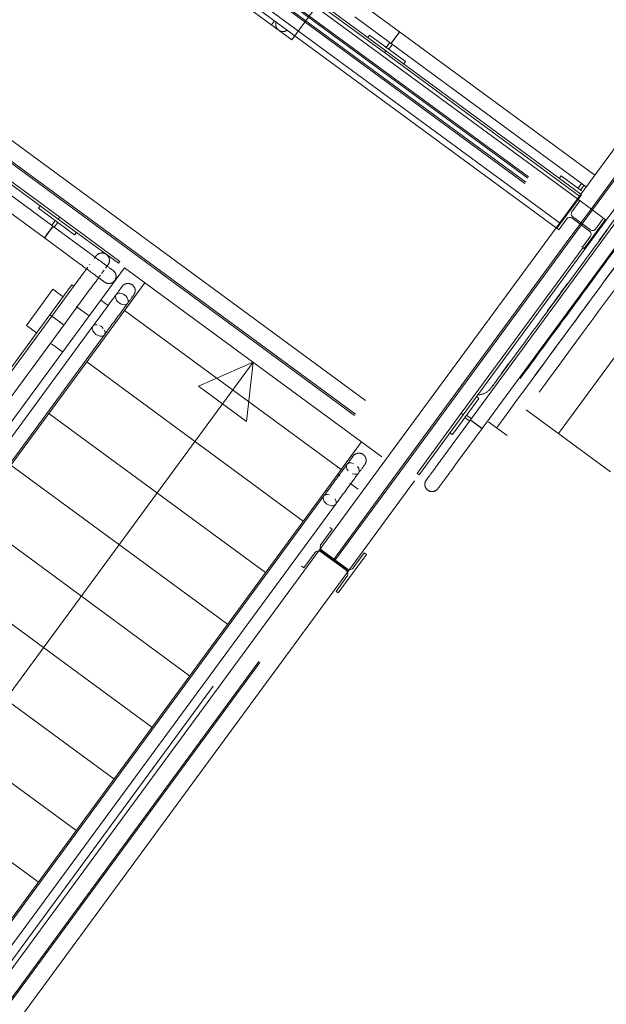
# Model space of a CAD drawing. Header units: metres. Extents: x 135583 to 135939, y 457896 to 458258.
# Tile 128 of 256: x 135672.81 to 135674.77, y 458103.81 to 458107.11. Entities that reach past the tile are written whole.
import ezdxf

# ---------------------------------------------------------------- set-up
doc = ezdxf.new("R2010")
doc.units = ezdxf.units.M
doc.linetypes.add('Hidden', pattern=[4, 2, -2])
doc.layers.add('NIEUWE INSTALLATIE', color=250, linetype='Continuous', lineweight=0)

msp = doc.modelspace()

# ---------------------------------------------------------------- linework, layer by layer
at = {"layer": 'NIEUWE INSTALLATIE', "linetype": 'Hidden'}
for p, q in [((135673.7203, 458107.039), (135675.4289, 458109.3646)), ((135674.7229, 458106.4723), (135676.3448, 458108.6799)), ((135674.7229, 458106.4723), (135676.3448, 458108.6799)), ((135674.7269, 458106.4694), (135676.3488, 458108.677)), ((135674.7269, 458106.4694), (135676.3488, 458108.677)), ((135672.8986, 458107.7599), (135674.6538, 458106.4703)), ((135672.8986, 458107.7599), (135674.6538, 458106.4703)), ((135672.9016, 458107.7639), (135674.6568, 458106.4744)), ((135672.9016, 458107.7639), (135674.6568, 458106.4744)), ((135672.8892, 458107.742), (135674.6396, 458106.456)), ((135672.8921, 458107.746), (135674.6425, 458106.46)), ((135674.6198, 458106.424), (135672.8646, 458107.7135)), ((135674.6198, 458106.424), (135672.8646, 458107.7135)), ((135672.858, 458107.6726), (135673.7203, 458107.039)), ((135672.3555, 458107.0156), (135674.1059, 458105.7296)), ((135672.3555, 458107.0156), (135674.1059, 458105.7296)), ((135672.3185, 458106.9652), (135674.0689, 458105.6792)), ((135672.3185, 458106.9652), (135674.0689, 458105.6792)), ((135672.3215, 458106.9692), (135674.0718, 458105.6832)), ((135672.3215, 458106.9692), (135674.0718, 458105.6832)), ((135674.613, 458105.7206), (135675.2145, 458106.5393)), ((135674.613, 458105.7206), (135675.2145, 458106.5393)), ((135674.679, 458106.5046), (135674.6908, 458106.5207)), ((135674.679, 458106.5046), (135674.6908, 458106.5207)), ((135674.6908, 458106.5207), (135674.6884, 458106.5225)), ((135674.6908, 458106.5207), (135674.6884, 458106.5225)), ((135674.6907, 458106.4285), (135674.7229, 458106.4723)), ((135674.6907, 458106.4285), (135674.7229, 458106.4723)), ((135674.6929, 458106.423), (135674.7269, 458106.4694)), ((135674.6929, 458106.423), (135674.7269, 458106.4694)), ((135674.0349, 458105.6329), (135674.6055, 458106.4096)), ((135674.0349, 458105.6329), (135674.6055, 458106.4096)), ((135674.0349, 458105.6329), (135674.6055, 458106.4096)), ((135674.0349, 458105.6329), (135674.6055, 458106.4096)), ((135674.6519, 458106.3756), (135674.6859, 458106.422)), ((135674.6519, 458106.3756), (135674.6859, 458106.422)), ((135674.6559, 458106.3727), (135674.6899, 458106.419)), ((135674.6559, 458106.3727), (135674.6899, 458106.419)), ((135674.6859, 458106.422), (135674.6907, 458106.4285)), ((135674.6859, 458106.422), (135674.6907, 458106.4285)), ((135674.6859, 458106.422), (135674.6907, 458106.4285)), ((135674.6859, 458106.422), (135674.6907, 458106.4285)), ((135674.69, 458106.419), (135674.6929, 458106.423)), ((135674.69, 458106.419), (135674.6929, 458106.423)), ((135674.69, 458106.419), (135674.6929, 458106.423)), ((135674.69, 458106.419), (135674.6929, 458106.423)), ((135674.0812, 458105.5989), (135674.6518, 458106.3756)), ((135674.0812, 458105.5989), (135674.6518, 458106.3756)), ((135674.0812, 458105.5989), (135674.6518, 458106.3756)), ((135674.0812, 458105.5989), (135674.6518, 458106.3756)), ((135674.0852, 458105.5959), (135674.6559, 458106.3726)), ((135674.0852, 458105.5959), (135674.6559, 458106.3726)), ((135674.0852, 458105.5959), (135674.6559, 458106.3726)), ((135674.0852, 458105.5959), (135674.6559, 458106.3726)), ((135674.6933, 458106.3452), (135674.6908, 458106.347)), ((135674.6933, 458106.3452), (135674.6908, 458106.347)), ((135674.7022, 458106.3386), (135674.6998, 458106.3404)), ((135674.7022, 458106.3386), (135674.6998, 458106.3404)), ((135673.1596, 458106.2759), (135671.4108, 458103.8955)), ((135674.0219, 458105.6424), (135673.1596, 458106.2759)), ((135674.1059, 458105.7296), (135674.0348, 458105.6329)), ((135674.1059, 458105.7296), (135674.0348, 458105.6329)), ((135672.2731, 458103.262), (135674.0219, 458105.6424)), ((135673.8596, 458105.2972), (135674.0812, 458105.5988)), ((135673.8596, 458105.2972), (135674.0812, 458105.5988)), ((135673.8636, 458105.2943), (135674.0852, 458105.5959)), ((135673.8636, 458105.2943), (135674.0852, 458105.5959)), ((135672.4253, 458103.3449), (135673.8578, 458105.2948)), ((135672.4253, 458103.3449), (135673.8578, 458105.2948)), ((135672.4293, 458103.3419), (135673.8618, 458105.2918)), ((135672.4293, 458103.3419), (135673.8618, 458105.2918)), ((135673.8578, 458105.2948), (135673.8596, 458105.2972)), ((135673.8578, 458105.2948), (135673.8596, 458105.2972)), ((135673.8578, 458105.2948), (135673.8596, 458105.2972)), ((135673.8619, 458105.2919), (135673.8636, 458105.2942)), ((135673.8619, 458105.2919), (135673.8636, 458105.2942)), ((135673.8619, 458105.2919), (135673.8636, 458105.2942))]:
    msp.add_line(p, q, dxfattribs=at)
at = {"layer": 'NIEUWE INSTALLATIE'}
for p, q in [((135674.6766, 458106.5064), (135676.2985, 458108.714)), ((135674.6766, 458106.5064), (135676.2985, 458108.714)), ((135676.3952, 458108.6429), (135674.7733, 458106.4353)), ((135676.3952, 458108.6429), (135674.7733, 458106.4353)), ((135672.9262, 458107.7923), (135674.6766, 458106.5064)), ((135674.6055, 458106.4097), (135672.8551, 458107.6956)), ((135674.0301, 458106.9962), (135673.8286, 458107.1442)), ((135673.8334, 458107.1507), (135674.0348, 458107.0027)), ((135673.9603, 458107.1546), (135674.0812, 458107.0658)), ((135673.6518, 458107.0894), (135673.6618, 458107.103)), ((135674.0526, 458107.0268), (135673.9317, 458107.1157)), ((135674.7348, 458106.5856), (135674.0812, 458107.0658)), ((135673.9744, 458107.0471), (135673.9803, 458107.0551)), ((135673.9803, 458107.0551), (135674.1012, 458106.9663)), ((135674.0367, 458107.0137), (135674.0489, 458107.0302)), ((135674.0545, 458107.0295), (135674.0568, 458107.0325)), ((135674.0598, 458107.0366), (135674.0632, 458107.0412)), ((135674.0669, 458107.0463), (135674.0706, 458107.0513)), ((135674.0301, 458106.9962), (135674.0348, 458107.0027)), ((135674.0348, 458107.0027), (135674.0301, 458106.9962)), ((135674.6884, 458106.5225), (135674.0348, 458107.0027)), ((135674.0448, 458107.0078), (135674.0367, 458107.0137)), ((135674.0569, 458107.0243), (135674.0448, 458107.0078)), ((135674.0526, 458107.0269), (135674.7062, 458106.5467)), ((135672.0782, 458106.9732), (135672.8916, 458106.3755)), ((135672.9202, 458106.4145), (135672.1457, 458106.9835)), ((135672.1877, 458106.9899), (135672.938, 458106.4387)), ((135672.9428, 458106.4451), (135672.1989, 458106.9916)), ((135674.0301, 458106.9962), (135674.6837, 458106.516)), ((135674.1012, 458106.9663), (135674.0953, 458106.9583)), ((135674.6165, 458106.5753), (135674.6224, 458106.5834)), ((135674.6224, 458106.5834), (135674.6907, 458106.5332)), ((135674.6788, 458106.542), (135674.6907, 458106.5582)), ((135674.6869, 458106.536), (135674.6788, 458106.542)), ((135674.699, 458106.5526), (135674.6869, 458106.536)), ((135674.6766, 458106.5064), (135674.6055, 458106.4097)), ((135674.679, 458106.5046), (135674.6079, 458106.4079)), ((135674.7733, 458106.4353), (135674.6766, 458106.5064)), ((135674.7733, 458106.4353), (135674.6766, 458106.5064)), ((135674.6854, 458106.4999), (135674.679, 458106.5046)), ((135672.8717, 458106.475), (135672.8776, 458106.4831)), ((135672.9925, 458106.3862), (135672.8717, 458106.475)), ((135674.6585, 458106.4632), (135674.6854, 458106.4999)), ((135672.9428, 458106.4451), (135672.938, 458106.4387)), ((135672.938, 458106.4387), (135672.9427, 458106.4451)), ((135673.1395, 458106.2907), (135672.938, 458106.4387)), ((135672.9427, 458106.4451), (135673.1442, 458106.2971)), ((135674.8271, 458106.4579), (135674.3186, 458105.7657)), ((135674.3575, 458105.7371), (135674.8946, 458106.4682)), ((135674.6144, 458106.4031), (135674.6413, 458106.4398)), ((135674.6581, 458106.4424), (135674.7177, 458106.3986)), ((135674.7207, 458106.4026), (135674.6611, 458106.4464)), ((135674.6998, 458106.3404), (135674.7709, 458106.4371)), ((135674.7644, 458106.4418), (135674.7375, 458106.4052)), ((135674.7709, 458106.4371), (135674.7644, 458106.4418)), ((135672.9131, 458106.4047), (135672.9097, 458106.4001)), ((135672.9159, 458106.417), (135672.9281, 458106.4336)), ((135672.9183, 458106.4119), (135672.9161, 458106.4088)), ((135672.9202, 458106.4145), (135672.9197, 458106.4138)), ((135672.9203, 458106.4145), (135673.0411, 458106.3257)), ((135672.9361, 458106.4277), (135672.924, 458106.4111)), ((135672.9281, 458106.4336), (135672.9361, 458106.4277)), ((135674.2944, 458105.7835), (135674.7733, 458106.4353)), ((135674.6079, 458106.4079), (135674.6144, 458106.4031)), ((135673.0125, 458106.2868), (135672.8917, 458106.3756)), ((135672.906, 458106.395), (135672.9023, 458106.39)), ((135672.9985, 458106.3943), (135672.9925, 458106.3862)), ((135674.7203, 458106.3818), (135674.6934, 458106.3451)), ((135674.6958, 458106.3433), (135674.2879, 458105.7882)), ((135674.6934, 458106.3451), (135674.6998, 458106.3404)), ((135673.0125, 458106.2868), (135673.0134, 458106.2862)), ((135673.0423, 458106.285), (135673.0441, 458106.2875)), ((135673.0964, 458106.2742), (135673.0967, 458106.2746)), ((135673.1442, 458106.2971), (135673.1395, 458106.2907)), ((135672.9838, 458106.2189), (135672.9098, 458106.1182)), ((135672.9162, 458106.1135), (135673.005, 458106.2343)), ((135672.9902, 458106.2142), (135672.9838, 458106.2189)), ((135673.0453, 458106.2047), (135673.0459, 458106.2056)), ((135673.2281, 458106.2255), (135673.1485, 458106.1172)), ((135673.2281, 458106.2255), (135673.1601, 458106.1329)), ((135672.8315, 458106.0826), (135672.9203, 458106.2035)), ((135672.9203, 458106.2035), (135672.9542, 458106.1786)), ((135673.0453, 458106.2047), (135672.9565, 458106.0839)), ((135672.9982, 458106.1463), (135673.0412, 458106.1147)), ((135673.1056, 458106.1487), (135673.08, 458106.1675)), ((135673.1485, 458106.1172), (135671.4793, 458103.8452)), ((135671.518, 458104.2238), (135672.9098, 458106.1182)), ((135672.9162, 458106.1135), (135671.5244, 458104.219)), ((135672.9098, 458106.1182), (135672.9162, 458106.1135)), ((135672.9098, 458106.1182), (135672.9162, 458106.1135)), ((135672.9162, 458106.1135), (135672.9364, 458106.0987)), ((135673.1601, 458106.1329), (135673.8854, 458105.6)), ((135673.0539, 458106.0798), (135671.4704, 458103.9244)), ((135671.5647, 458104.1894), (135672.9565, 458106.0839)), ((135672.8654, 458106.0578), (135672.8315, 458106.0826)), ((135672.9364, 458106.0987), (135672.9565, 458106.0839)), ((135673.0541, 458106.0802), (135673.0539, 458106.0798)), ((135673.0759, 458106.0824), (135673.0828, 458106.0784)), ((135673.0828, 458106.0784), (135673.0889, 458106.0727)), ((135671.5093, 458103.8958), (135673.0928, 458106.0512)), ((135673.0536, 458106.0648), (135673.0518, 458106.0714)), ((135673.0711, 458106.0485), (135673.0639, 458106.0526)), ((135673.0786, 458106.0464), (135673.0711, 458106.0485)), ((135672.9524, 458105.9938), (135672.9154, 458106.021)), ((135671.8734, 458103.6215), (135673.5908, 458105.9591)), ((135673.0332, 458105.9602), (135673.7585, 458105.4273)), ((135673.5908, 458105.9591), (135673.4077, 458105.8787)), ((135673.5908, 458105.9591), (135673.5688, 458105.7603)), ((135673.5688, 458105.7603), (135673.4077, 458105.8787)), ((135674.3931, 458105.8822), (135674.3948, 458105.8799)), ((135674.3388, 458105.8439), (135674.3468, 458105.838)), ((135674.3468, 458105.838), (135674.258, 458105.7171)), ((135672.9063, 458105.7875), (135673.6316, 458105.2546)), ((135674.1399, 458105.5867), (135674.2879, 458105.7882)), ((135674.2944, 458105.7834), (135674.1464, 458105.582)), ((135674.2944, 458105.7835), (135674.2879, 458105.7882)), ((135674.2879, 458105.7882), (135674.2944, 458105.7834)), ((135674.2995, 458105.7735), (135674.3054, 458105.7815)), ((135674.3054, 458105.7815), (135674.3219, 458105.7694)), ((135674.5051, 458105.7999), (135674.788, 458105.592)), ((135674.2297, 458105.6448), (135674.3186, 458105.7657)), ((135674.316, 458105.7613), (135674.2995, 458105.7735)), ((135674.3192, 458105.7652), (135674.3186, 458105.7657)), ((135674.3282, 458105.7586), (135674.3243, 458105.7615)), ((135674.3575, 458105.7371), (135674.333, 458105.7551)), ((135674.3789, 458105.7598), (135674.4063, 458105.7397)), ((135674.258, 458105.7171), (135674.25, 458105.723)), ((135674.3575, 458105.7371), (135674.2687, 458105.6162)), ((135674.4063, 458105.7397), (135674.4418, 458105.7136)), ((135673.8738, 458105.5843), (135673.9534, 458105.6927)), ((135673.8854, 458105.6), (135673.9534, 458105.6927)), ((135674.2297, 458105.6448), (135674.2291, 458105.644)), ((135672.7794, 458105.6148), (135673.5047, 458105.0819)), ((135673.8132, 458105.3313), (135674.0348, 458105.6329)), ((135673.8132, 458105.3313), (135674.0348, 458105.6329)), ((135672.2046, 458103.3123), (135673.8738, 458105.5843)), ((135673.8738, 458105.5843), (135673.8815, 458105.5787)), ((135673.9091, 458105.5957), (135673.9049, 458105.6022)), ((135674.1464, 458105.582), (135674.1399, 458105.5867)), ((135674.1315, 458105.5618), (135673.91, 458105.2602)), ((135674.1315, 458105.5618), (135673.91, 458105.2602)), ((135673.9145, 458105.5545), (135673.9423, 458105.534)), ((135673.8275, 458105.5114), (135672.244, 458103.356)), ((135672.2829, 458103.3274), (135673.8665, 458105.4828)), ((135673.8278, 458105.5118), (135673.8276, 458105.5115)), ((135672.6526, 458105.4421), (135673.3779, 458104.9092)), ((135673.8183, 458105.3499), (135673.855, 458105.3999)), ((135673.855, 458105.3999), (135673.8477, 458105.4052)), ((135672.3789, 458103.3789), (135673.8132, 458105.3313)), ((135672.3789, 458103.3789), (135673.8132, 458105.3313)), ((135673.7602, 458105.2709), (135673.7969, 458105.3209)), ((135673.91, 458105.2602), (135673.8132, 458105.3313)), ((135673.91, 458105.2602), (135673.8132, 458105.3313)), ((135673.8179, 458105.3241), (135673.9017, 458105.2625)), ((135673.9053, 458105.2674), (135673.8215, 458105.3289)), ((135673.8755, 458105.1863), (135673.9702, 458105.3152)), ((135673.963, 458105.3205), (135673.9262, 458105.2706)), ((135673.9702, 458105.3152), (135673.963, 458105.3205)), ((135673.91, 458105.2602), (135672.4756, 458103.3079)), ((135673.91, 458105.2602), (135672.4756, 458103.3079)), ((135672.5257, 458105.2694), (135673.251, 458104.7366)), ((135673.753, 458105.2763), (135673.7602, 458105.2709)), ((135673.9049, 458105.2416), (135673.8682, 458105.1916)), ((135673.8682, 458105.1916), (135673.8755, 458105.1863)), ((135672.3988, 458105.0967), (135673.1241, 458104.5639)), ((135672.272, 458104.924), (135672.9972, 458104.3912)), ((135672.1451, 458104.7513), (135672.8704, 458104.2185))]:
    msp.add_line(p, q, dxfattribs=at)
at = {"layer": 'NIEUWE INSTALLATIE', "flags": 128}
for points in [[(135673.6749, 458107.0725), (135673.6745, 458107.0728), (135673.6738, 458107.0735), (135673.6731, 458107.0741), (135673.6724, 458107.0748), (135673.6718, 458107.0756), (135673.6712, 458107.0763), (135673.6706, 458107.0771), (135673.6701, 458107.0779), (135673.6696, 458107.0787), (135673.6691, 458107.0796), (135673.6686, 458107.0804), (135673.6682, 458107.0813), (135673.6679, 458107.0822), (135673.6675, 458107.0831), (135673.6672, 458107.084), (135673.667, 458107.0849), (135673.6667, 458107.0859), (135673.6665, 458107.0868), (135673.6664, 458107.0878), (135673.6663, 458107.0887), (135673.6662, 458107.0897), (135673.6662, 458107.0907), (135673.6662, 458107.0916), (135673.6662, 458107.0926), (135673.6663, 458107.0935), (135673.6664, 458107.0945), (135673.6666, 458107.0955), (135673.6668, 458107.0964), (135673.667, 458107.0973), (135673.6673, 458107.0983), (135673.6676, 458107.0992)], [(135673.7043, 458107.0714), (135673.7035, 458107.0708), (135673.7027, 458107.0703), (135673.7018, 458107.0698), (135673.701, 458107.0694), (135673.7001, 458107.069), (135673.6992, 458107.0686), (135673.6983, 458107.0683), (135673.6974, 458107.068), (135673.6964, 458107.0677), (135673.6955, 458107.0675), (135673.6946, 458107.0673), (135673.6936, 458107.0671), (135673.6926, 458107.067), (135673.6917, 458107.067), (135673.6907, 458107.0669), (135673.6898, 458107.0669), (135673.6888, 458107.067), (135673.6878, 458107.067), (135673.6869, 458107.0672), (135673.6859, 458107.0673), (135673.685, 458107.0675), (135673.684, 458107.0677), (135673.6831, 458107.068), (135673.6822, 458107.0683), (135673.6813, 458107.0687), (135673.6804, 458107.069), (135673.6795, 458107.0695), (135673.6787, 458107.0699), (135673.6778, 458107.0704), (135673.6772, 458107.0708)], [(135674.3891, 458105.8749), (135674.3897, 458105.8757), (135674.3914, 458105.8781), (135674.3936, 458105.881), (135674.3963, 458105.8847), (135674.3994, 458105.889), (135674.4031, 458105.8939), (135674.4072, 458105.8995), (135674.4117, 458105.9057), (135674.4167, 458105.9125), (135674.4222, 458105.92), (135674.4281, 458105.928), (135674.4344, 458105.9366), (135674.4411, 458105.9458), (135674.4483, 458105.9555), (135674.4558, 458105.9657), (135674.4637, 458105.9765), (135674.472, 458105.9878), (135674.4807, 458105.9995), (135674.4897, 458106.0118), (135674.499, 458106.0245), (135674.5086, 458106.0376), (135674.5185, 458106.0511), (135674.5287, 458106.065), (135674.5392, 458106.0792), (135674.5499, 458106.0938), (135674.5609, 458106.1087), (135674.572, 458106.1239), (135674.5834, 458106.1394), (135674.5949, 458106.1551), (135674.6066, 458106.171), (135674.6185, 458106.1871), (135674.6304, 458106.2034), (135674.6425, 458106.2198), (135674.6547, 458106.2364), (135674.6669, 458106.253), (135674.6791, 458106.2697), (135674.6914, 458106.2864), (135674.7037, 458106.3031), (135674.716, 458106.3198), (135674.7282, 458106.3365), (135674.7404, 458106.3531), (135674.7525, 458106.3696), (135674.7645, 458106.3859), (135674.7764, 458106.4021)], [(135673.0411, 458106.3257), (135673.0444, 458106.3233), (135673.0476, 458106.321), (135673.0508, 458106.3186), (135673.054, 458106.3163), (135673.0571, 458106.3139), (135673.0603, 458106.3116), (135673.0634, 458106.3093), (135673.0665, 458106.3071), (135673.0695, 458106.3048), (135673.0725, 458106.3026), (135673.0755, 458106.3005), (135673.0783, 458106.2983), (135673.0812, 458106.2963), (135673.0839, 458106.2942), (135673.0866, 458106.2923), (135673.0893, 458106.2903), (135673.0918, 458106.2885), (135673.0943, 458106.2866), (135673.0967, 458106.2849), (135673.0989, 458106.2832), (135673.1011, 458106.2816), (135673.1032, 458106.2801), (135673.1052, 458106.2786), (135673.1072, 458106.2772), (135673.1089, 458106.2759), (135673.1106, 458106.2746), (135673.1122, 458106.2735), (135673.1137, 458106.2724), (135673.115, 458106.2714), (135673.1162, 458106.2705), (135673.1174, 458106.2697), (135673.1183, 458106.269), (135673.1192, 458106.2683), (135673.1199, 458106.2678), (135673.1205, 458106.2673), (135673.121, 458106.267), (135673.1214, 458106.2667), (135673.1216, 458106.2666), (135673.1217, 458106.2665)], [(135673.0583, 458106.3069), (135673.0593, 458106.3082), (135673.0602, 458106.3095), (135673.061, 458106.3106), (135673.0618, 458106.3115), (135673.0624, 458106.3124), (135673.0629, 458106.3131), (135673.0634, 458106.3138), (135673.0637, 458106.3142), (135673.064, 458106.3146), (135673.0642, 458106.3148), (135673.0642, 458106.3149)], [(135673.0643, 458106.3149), (135673.0642, 458106.3149), (135673.0641, 458106.3147), (135673.0638, 458106.3143), (135673.0635, 458106.3139), (135673.0631, 458106.3133), (135673.0626, 458106.3126), (135673.0619, 458106.3118), (135673.0612, 458106.3108), (135673.0605, 458106.3098), (135673.0602, 458106.3095)], [(135673.0967, 458106.3219), (135673.0958, 458106.3224), (135673.0949, 458106.3228), (135673.094, 458106.3232), (135673.0931, 458106.3236), (135673.0921, 458106.3239), (135673.0912, 458106.3242), (135673.0902, 458106.3244), (135673.0892, 458106.3247), (135673.0882, 458106.3248), (135673.0872, 458106.325), (135673.0862, 458106.3251), (135673.0852, 458106.3251), (135673.0842, 458106.3251), (135673.0832, 458106.3251), (135673.0822, 458106.325), (135673.0812, 458106.3249), (135673.0803, 458106.3248), (135673.0793, 458106.3246), (135673.0783, 458106.3244), (135673.0773, 458106.3241), (135673.0764, 458106.3238), (135673.0754, 458106.3235), (135673.0745, 458106.3231), (135673.0736, 458106.3227), (135673.0727, 458106.3222), (135673.0718, 458106.3217), (135673.071, 458106.3212), (135673.0702, 458106.3207), (135673.0693, 458106.3201), (135673.0686, 458106.3195), (135673.0678, 458106.3188), (135673.0671, 458106.3181), (135673.0664, 458106.3174), (135673.0657, 458106.3167), (135673.065, 458106.3159), (135673.0644, 458106.3151), (135673.0643, 458106.3149)], [(135673.1045, 458106.2853), (135673.1051, 458106.2861), (135673.1057, 458106.287), (135673.1062, 458106.2878), (135673.1066, 458106.2887), (135673.1071, 458106.2896), (135673.1075, 458106.2905), (135673.1079, 458106.2915), (135673.1082, 458106.2924), (135673.1085, 458106.2934), (135673.1087, 458106.2943), (135673.1089, 458106.2953), (135673.1091, 458106.2963), (135673.1092, 458106.2973), (135673.1093, 458106.2983), (135673.1094, 458106.2993), (135673.1094, 458106.3003), (135673.1094, 458106.3013), (135673.1093, 458106.3023), (135673.1092, 458106.3033), (135673.1091, 458106.3043), (135673.1089, 458106.3052), (135673.1086, 458106.3062), (135673.1084, 458106.3072), (135673.1081, 458106.3081), (135673.1077, 458106.3091), (135673.1074, 458106.31), (135673.1069, 458106.3109), (135673.1065, 458106.3118), (135673.106, 458106.3127), (135673.1055, 458106.3135), (135673.1049, 458106.3144), (135673.1044, 458106.3152), (135673.1037, 458106.316), (135673.1031, 458106.3167), (135673.1024, 458106.3175), (135673.1017, 458106.3182), (135673.101, 458106.3188)], [(135673.005, 458106.2343), (135673.0074, 458106.2376), (135673.0098, 458106.2408), (135673.0121, 458106.244), (135673.0145, 458106.2472), (135673.0168, 458106.2504), (135673.0191, 458106.2535), (135673.0214, 458106.2566), (135673.0237, 458106.2597), (135673.0259, 458106.2627), (135673.0281, 458106.2657), (135673.0303, 458106.2687), (135673.0324, 458106.2716), (135673.0345, 458106.2744), (135673.0365, 458106.2771)], [(135673.0931, 458106.2276), (135673.0931, 458106.2276), (135673.0929, 458106.2277), (135673.0925, 458106.228), (135673.0921, 458106.2283), (135673.0915, 458106.2287), (135673.0908, 458106.2293), (135673.09, 458106.2299), (135673.089, 458106.2306), (135673.088, 458106.2313), (135673.0868, 458106.2322), (135673.0854, 458106.2332), (135673.084, 458106.2342), (135673.0825, 458106.2354), (135673.0808, 458106.2366), (135673.079, 458106.2379), (135673.0772, 458106.2393), (135673.0752, 458106.2407), (135673.0731, 458106.2422), (135673.0709, 458106.2438), (135673.0687, 458106.2455), (135673.0663, 458106.2472), (135673.0639, 458106.249), (135673.0614, 458106.2509), (135673.0588, 458106.2528), (135673.0561, 458106.2548), (135673.0533, 458106.2568), (135673.0505, 458106.2589), (135673.0476, 458106.261), (135673.0447, 458106.2631), (135673.0417, 458106.2653), (135673.0387, 458106.2675), (135673.0356, 458106.2698), (135673.0325, 458106.2721), (135673.0294, 458106.2744), (135673.0262, 458106.2767), (135673.023, 458106.279), (135673.0198, 458106.2814), (135673.0166, 458106.2838), (135673.0134, 458106.2861), (135673.0125, 458106.2868)], [(135673.1045, 458106.2853), (135673.1045, 458106.2853), (135673.1044, 458106.2851), (135673.1041, 458106.2847), (135673.1038, 458106.2843), (135673.1034, 458106.2837), (135673.1028, 458106.283), (135673.1022, 458106.2822), (135673.1015, 458106.2812), (135673.1008, 458106.2802), (135673.0999, 458106.279), (135673.0989, 458106.2776), (135673.0979, 458106.2762), (135673.0967, 458106.2747)], [(135673.1008, 458106.2802), (135673.1013, 458106.281), (135673.1021, 458106.2819), (135673.1027, 458106.2828), (135673.1032, 458106.2835), (135673.1037, 458106.2842), (135673.104, 458106.2846), (135673.1043, 458106.285), (135673.1045, 458106.2852), (135673.1045, 458106.2853)], [(135673.0793, 458106.251), (135673.0773, 458106.2483), (135673.0753, 458106.2455), (135673.0732, 458106.2427), (135673.0711, 458106.2398), (135673.069, 458106.2369), (135673.0668, 458106.2339), (135673.0646, 458106.2309), (135673.0623, 458106.2278), (135673.06, 458106.2247), (135673.0577, 458106.2216), (135673.0554, 458106.2184), (135673.0531, 458106.2152), (135673.0507, 458106.212), (135673.0483, 458106.2088), (135673.046, 458106.2056), (135673.0453, 458106.2047)], [(135673.0914, 458106.2674), (135673.0899, 458106.2653), (135673.0883, 458106.2632), (135673.0866, 458106.2609), (135673.0849, 458106.2585), (135673.0831, 458106.2561)], [(135673.1217, 458106.2665), (135673.1217, 458106.2665), (135673.1215, 458106.2667), (135673.1211, 458106.2669), (135673.1207, 458106.2672), (135673.1201, 458106.2677), (135673.1194, 458106.2682), (135673.1186, 458106.2688), (135673.1176, 458106.2695), (135673.1166, 458106.2703), (135673.1163, 458106.2705)], [(135673.1269, 458106.2327), (135673.1274, 458106.2335), (135673.128, 458106.2343), (135673.1285, 458106.2352), (135673.1289, 458106.236), (135673.1293, 458106.2369), (135673.1297, 458106.2378), (135673.1301, 458106.2387), (135673.1304, 458106.2396), (135673.1307, 458106.2405), (135673.1309, 458106.2414), (135673.1311, 458106.2424), (135673.1313, 458106.2433), (135673.1314, 458106.2443), (135673.1315, 458106.2452), (135673.1316, 458106.2462), (135673.1316, 458106.2472), (135673.1315, 458106.2481), (135673.1315, 458106.2491), (135673.1314, 458106.2501), (135673.1312, 458106.251), (135673.1311, 458106.252), (135673.1308, 458106.2529), (135673.1306, 458106.2538), (135673.1303, 458106.2548), (135673.13, 458106.2557), (135673.1296, 458106.2566), (135673.1292, 458106.2574), (135673.1288, 458106.2583), (135673.1283, 458106.2591), (135673.1278, 458106.26), (135673.1273, 458106.2608), (135673.1267, 458106.2616), (135673.1261, 458106.2623), (135673.1255, 458106.2631), (135673.1248, 458106.2638), (135673.1241, 458106.2644), (135673.1234, 458106.2651), (135673.1227, 458106.2657), (135673.1219, 458106.2663), (135673.1217, 458106.2665)], [(135673.1519, 458106.2133), (135673.1519, 458106.2132), (135673.1518, 458106.213), (135673.1515, 458106.2127), (135673.1512, 458106.2123), (135673.1508, 458106.2117), (135673.1502, 458106.211), (135673.1496, 458106.2101), (135673.1489, 458106.2092), (135673.1481, 458106.2081), (135673.1473, 458106.2069), (135673.1463, 458106.2056), (135673.1452, 458106.2042), (135673.1441, 458106.2026), (135673.1429, 458106.201), (135673.1416, 458106.1992), (135673.1402, 458106.1973), (135673.1388, 458106.1954), (135673.1372, 458106.1933), (135673.1356, 458106.1911), (135673.134, 458106.1888), (135673.1323, 458106.1865), (135673.1305, 458106.184), (135673.1286, 458106.1815), (135673.1267, 458106.1789), (135673.1247, 458106.1762), (135673.1227, 458106.1735), (135673.1206, 458106.1707), (135673.1185, 458106.1678), (135673.1164, 458106.1649), (135673.1142, 458106.1619), (135673.112, 458106.1589), (135673.1097, 458106.1558), (135673.1074, 458106.1527), (135673.1051, 458106.1496), (135673.1028, 458106.1464), (135673.1005, 458106.1432), (135673.0981, 458106.14), (135673.0957, 458106.1368), (135673.0934, 458106.1336), (135673.091, 458106.1303), (135673.0886, 458106.1271), (135673.0863, 458106.1239), (135673.0839, 458106.1207), (135673.0816, 458106.1175), (135673.0793, 458106.1144), (135673.077, 458106.1113), (135673.0747, 458106.1082), (135673.0725, 458106.1051), (135673.0703, 458106.1021), (135673.0681, 458106.0992), (135673.066, 458106.0963), (135673.0639, 458106.0934), (135673.0618, 458106.0906), (135673.0598, 458106.0879), (135673.0579, 458106.0853), (135673.056, 458106.0827), (135673.0542, 458106.0802), (135673.0539, 458106.0798)], [(135673.088, 458106.2313), (135673.0888, 458106.2308), (135673.0897, 458106.23), (135673.0906, 458106.2294), (135673.0913, 458106.2289), (135673.092, 458106.2284), (135673.0924, 458106.2281), (135673.0928, 458106.2278), (135673.093, 458106.2276), (135673.0931, 458106.2276)], [(135673.0931, 458106.2276), (135673.0939, 458106.227), (135673.0947, 458106.2265), (135673.0956, 458106.226), (135673.0964, 458106.2255), (135673.0973, 458106.2251), (135673.0982, 458106.2247), (135673.0991, 458106.2244), (135673.1, 458106.224), (135673.1009, 458106.2238), (135673.1018, 458106.2235), (135673.1028, 458106.2233), (135673.1037, 458106.2232), (135673.1047, 458106.223), (135673.1056, 458106.2229), (135673.1066, 458106.2229), (135673.1076, 458106.2229), (135673.1085, 458106.2229), (135673.1095, 458106.223), (135673.1105, 458106.2231), (135673.1114, 458106.2232), (135673.1124, 458106.2234), (135673.1133, 458106.2236), (135673.1142, 458106.2239), (135673.1152, 458106.2241), (135673.1161, 458106.2245), (135673.117, 458106.2248), (135673.1178, 458106.2252), (135673.1187, 458106.2257), (135673.1196, 458106.2261), (135673.1204, 458106.2266), (135673.1212, 458106.2272), (135673.122, 458106.2277), (135673.1227, 458106.2283), (135673.1235, 458106.229), (135673.1242, 458106.2296), (135673.1249, 458106.2303), (135673.1255, 458106.231), (135673.1261, 458106.2317), (135673.1267, 458106.2325), (135673.1269, 458106.2327)], [(135673.1482, 458106.2081), (135673.1486, 458106.2088), (135673.1494, 458106.2098), (135673.15, 458106.2107), (135673.1506, 458106.2114), (135673.151, 458106.212), (135673.1514, 458106.2125), (135673.1517, 458106.2129), (135673.1519, 458106.2132), (135673.1519, 458106.2133)], [(135673.1519, 458106.2133), (135673.1525, 458106.214), (135673.1531, 458106.2148), (135673.1538, 458106.2155), (135673.1545, 458106.2162), (135673.1552, 458106.2169), (135673.1559, 458106.2175), (135673.1566, 458106.2181), (135673.1574, 458106.2187), (135673.1582, 458106.2192), (135673.159, 458106.2197), (135673.1599, 458106.2202), (135673.1607, 458106.2207), (135673.1616, 458106.2211), (135673.1625, 458106.2214), (135673.1634, 458106.2218), (135673.1643, 458106.2221), (135673.1653, 458106.2223), (135673.1662, 458106.2226), (135673.1671, 458106.2228), (135673.1681, 458106.2229), (135673.1691, 458106.223), (135673.17, 458106.2231), (135673.171, 458106.2231), (135673.172, 458106.2231), (135673.1729, 458106.2231), (135673.1739, 458106.223), (135673.1748, 458106.2229), (135673.1758, 458106.2227), (135673.1767, 458106.2225), (135673.1777, 458106.2223), (135673.1786, 458106.222), (135673.1795, 458106.2217), (135673.1804, 458106.2214), (135673.1813, 458106.221), (135673.1822, 458106.2206), (135673.183, 458106.2201), (135673.1839, 458106.2197), (135673.1847, 458106.2191), (135673.1855, 458106.2186), (135673.1857, 458106.2184)], [(135673.1857, 458106.2184), (135673.1865, 458106.2179), (135673.1872, 458106.2172), (135673.1879, 458106.2166), (135673.1886, 458106.2159), (135673.1893, 458106.2152), (135673.1899, 458106.2145), (135673.1905, 458106.2137), (135673.1911, 458106.213), (135673.1916, 458106.2122), (135673.1922, 458106.2113), (135673.1926, 458106.2105), (135673.1931, 458106.2096), (135673.1935, 458106.2088), (135673.1939, 458106.2079), (135673.1942, 458106.207), (135673.1945, 458106.2061), (135673.1948, 458106.2051), (135673.195, 458106.2042), (135673.1952, 458106.2032), (135673.1953, 458106.2023), (135673.1954, 458106.2013), (135673.1955, 458106.2004), (135673.1955, 458106.1994), (135673.1955, 458106.1984), (135673.1955, 458106.1975), (135673.1954, 458106.1965), (135673.1953, 458106.1955), (135673.1951, 458106.1946), (135673.195, 458106.1936), (135673.1947, 458106.1927), (135673.1945, 458106.1918), (135673.1941, 458106.1909), (135673.1938, 458106.19), (135673.1934, 458106.1891), (135673.193, 458106.1882), (135673.1926, 458106.1873), (135673.1921, 458106.1865), (135673.1916, 458106.1857), (135673.191, 458106.1849), (135673.1909, 458106.1847)], [(135673.0928, 458106.0512), (135673.0946, 458106.0537), (135673.0965, 458106.0562), (135673.0984, 458106.0589), (135673.1004, 458106.0616), (135673.1025, 458106.0643), (135673.1045, 458106.0672), (135673.1067, 458106.0701), (135673.1088, 458106.073), (135673.111, 458106.076), (135673.1133, 458106.0791), (135673.1155, 458106.0822), (135673.1178, 458106.0853), (135673.1201, 458106.0884), (135673.1225, 458106.0916), (135673.1248, 458106.0948), (135673.1272, 458106.098), (135673.1295, 458106.1012), (135673.1319, 458106.1044), (135673.1343, 458106.1077), (135673.1366, 458106.1109), (135673.139, 458106.1141), (135673.1413, 458106.1173), (135673.1437, 458106.1204), (135673.146, 458106.1236), (135673.1483, 458106.1267), (135673.1505, 458106.1298), (135673.1528, 458106.1328), (135673.1549, 458106.1358), (135673.1571, 458106.1387), (135673.1592, 458106.1416), (135673.1613, 458106.1444), (135673.1633, 458106.1472), (135673.1653, 458106.1499), (135673.1672, 458106.1525), (135673.1691, 458106.155), (135673.1709, 458106.1575), (135673.1726, 458106.1599), (135673.1743, 458106.1621), (135673.1759, 458106.1643), (135673.1775, 458106.1664), (135673.1789, 458106.1684), (135673.1803, 458106.1703), (135673.1816, 458106.1721), (135673.1828, 458106.1738), (135673.184, 458106.1753), (135673.1851, 458106.1768), (135673.186, 458106.1781), (135673.1869, 458106.1793), (135673.1877, 458106.1804), (135673.1885, 458106.1814), (135673.1891, 458106.1822), (135673.1896, 458106.183), (135673.19, 458106.1836), (135673.1904, 458106.184), (135673.1906, 458106.1844), (135673.1908, 458106.1846), (135673.1909, 458106.1847)], [(135673.1416, 458106.1584), (135673.1369, 458106.1625), (135673.1331, 458106.1673), (135673.1306, 458106.1723), (135673.1295, 458106.1772), (135673.1298, 458106.1817), (135673.1316, 458106.1856), (135673.1347, 458106.1884), (135673.1389, 458106.1901), (135673.144, 458106.1905), (135673.1495, 458106.1896), (135673.1552, 458106.1874), (135673.1605, 458106.1842)], [(135673.1605, 458106.1842), (135673.1652, 458106.18), (135673.169, 458106.1753), (135673.1715, 458106.1703), (135673.1726, 458106.1653), (135673.1723, 458106.1608), (135673.1705, 458106.157), (135673.1674, 458106.1541), (135673.1632, 458106.1524), (135673.1581, 458106.152), (135673.1526, 458106.153), (135673.1469, 458106.1551), (135673.1416, 458106.1584)], [(135673.1909, 458106.1847), (135673.1908, 458106.1846), (135673.1907, 458106.1844), (135673.1904, 458106.1841), (135673.1901, 458106.1837), (135673.1897, 458106.1831), (135673.1892, 458106.1824), (135673.1886, 458106.1815), (135673.1879, 458106.1806), (135673.1871, 458106.1795), (135673.1869, 458106.1793)], [(135673.0518, 458106.0714), (135673.0525, 458106.0774), (135673.0539, 458106.0798)], [(135673.0539, 458106.0798), (135673.0558, 458106.0818), (135673.0612, 458106.0843), (135673.0681, 458106.0846)], [(135673.0639, 458106.0526), (135673.0578, 458106.0583), (135673.0536, 458106.0648)], [(135673.0928, 458106.0512), (135673.0909, 458106.0492), (135673.0855, 458106.0467), (135673.0786, 458106.0464)], [(135673.0931, 458106.0662), (135673.0949, 458106.0596), (135673.0942, 458106.0537), (135673.0928, 458106.0512)], [(135674.3875, 458105.8727), (135674.3861, 458105.8709), (135674.3847, 458105.8692), (135674.3832, 458105.8675), (135674.3816, 458105.8659), (135674.38, 458105.8644), (135674.3783, 458105.8629), (135674.3765, 458105.8615), (135674.3747, 458105.8602), (135674.3729, 458105.8589), (135674.371, 458105.8577), (135674.369, 458105.8566), (135674.367, 458105.8556), (135674.365, 458105.8546), (135674.3629, 458105.8538), (135674.3608, 458105.853), (135674.3587, 458105.8523), (135674.3566, 458105.8517), (135674.3544, 458105.8512), (135674.3522, 458105.8507), (135674.35, 458105.8504), (135674.3477, 458105.8501), (135674.3455, 458105.8499), (135674.3433, 458105.8498)], [(135674.3891, 458105.8749), (135674.3881, 458105.8735), (135674.3876, 458105.8728), (135674.3875, 458105.8727)], [(135674.3875, 458105.8727), (135674.3877, 458105.873), (135674.3885, 458105.874)], [(135673.9256, 458105.6449), (135673.9255, 458105.6448), (135673.9254, 458105.6446), (135673.9252, 458105.6443), (135673.9248, 458105.6439), (135673.9244, 458105.6433), (135673.9239, 458105.6426), (135673.9233, 458105.6418), (135673.9226, 458105.6408), (135673.9218, 458105.6397), (135673.9209, 458105.6385), (135673.92, 458105.6372), (135673.9189, 458105.6358), (135673.9178, 458105.6342), (135673.9165, 458105.6326), (135673.9153, 458105.6308), (135673.9139, 458105.6289), (135673.9124, 458105.627), (135673.9109, 458105.6249), (135673.9093, 458105.6227), (135673.9076, 458105.6205), (135673.9059, 458105.6181), (135673.9041, 458105.6157), (135673.9023, 458105.6131), (135673.9003, 458105.6105), (135673.8984, 458105.6078), (135673.8964, 458105.6051), (135673.8943, 458105.6023), (135673.8922, 458105.5994), (135673.89, 458105.5965), (135673.8878, 458105.5935), (135673.8856, 458105.5905), (135673.8834, 458105.5874), (135673.8811, 458105.5843), (135673.8788, 458105.5812), (135673.8764, 458105.578), (135673.8741, 458105.5748), (135673.8718, 458105.5716), (135673.8694, 458105.5684), (135673.867, 458105.5652), (135673.8647, 458105.562), (135673.8623, 458105.5587), (135673.8599, 458105.5555), (135673.8576, 458105.5523), (135673.8552, 458105.5491), (135673.8529, 458105.546), (135673.8506, 458105.5429), (135673.8484, 458105.5398), (135673.8461, 458105.5367), (135673.8439, 458105.5337), (135673.8417, 458105.5308), (135673.8396, 458105.5279), (135673.8375, 458105.525), (135673.8355, 458105.5222), (135673.8335, 458105.5195), (135673.8315, 458105.5169), (135673.8297, 458105.5143), (135673.8278, 458105.5118), (135673.8275, 458105.5114)], [(135673.9218, 458105.6397), (135673.9223, 458105.6404), (135673.923, 458105.6414), (135673.9237, 458105.6423), (135673.9242, 458105.643), (135673.9247, 458105.6437), (135673.9251, 458105.6442), (135673.9253, 458105.6445), (135673.9255, 458105.6448), (135673.9256, 458105.6449)], [(135673.9256, 458105.6449), (135673.9262, 458105.6457), (135673.9268, 458105.6464), (135673.9274, 458105.6471), (135673.9281, 458105.6478), (135673.9288, 458105.6485), (135673.9295, 458105.6491), (135673.9303, 458105.6497), (135673.9311, 458105.6503), (135673.9319, 458105.6508), (135673.9327, 458105.6513), (135673.9335, 458105.6518), (135673.9344, 458105.6523), (135673.9353, 458105.6527), (135673.9362, 458105.653), (135673.9371, 458105.6534), (135673.938, 458105.6537), (135673.9389, 458105.654), (135673.9399, 458105.6542), (135673.9408, 458105.6544), (135673.9418, 458105.6545), (135673.9427, 458105.6546), (135673.9437, 458105.6547), (135673.9446, 458105.6547), (135673.9456, 458105.6547), (135673.9466, 458105.6547), (135673.9475, 458105.6546), (135673.9485, 458105.6545), (135673.9494, 458105.6543), (135673.9504, 458105.6541), (135673.9513, 458105.6539), (135673.9523, 458105.6536), (135673.9532, 458105.6533), (135673.9541, 458105.653), (135673.955, 458105.6526), (135673.9558, 458105.6522), (135673.9567, 458105.6518), (135673.9575, 458105.6513), (135673.9583, 458105.6508), (135673.9591, 458105.6502), (135673.9594, 458105.6501)], [(135673.9594, 458105.6501), (135673.9601, 458105.6495), (135673.9609, 458105.6489), (135673.9616, 458105.6482), (135673.9623, 458105.6475), (135673.9629, 458105.6468), (135673.9636, 458105.6461), (135673.9642, 458105.6453), (135673.9647, 458105.6446), (135673.9653, 458105.6438), (135673.9658, 458105.643), (135673.9663, 458105.6421), (135673.9667, 458105.6413), (135673.9671, 458105.6404), (135673.9675, 458105.6395), (135673.9678, 458105.6386), (135673.9681, 458105.6377), (135673.9684, 458105.6367), (135673.9686, 458105.6358), (135673.9688, 458105.6349), (135673.969, 458105.6339), (135673.9691, 458105.6329), (135673.9692, 458105.632), (135673.9692, 458105.631), (135673.9692, 458105.63), (135673.9692, 458105.6291), (135673.9691, 458105.6281), (135673.969, 458105.6272), (135673.9688, 458105.6262), (135673.9686, 458105.6253), (135673.9684, 458105.6243), (135673.9681, 458105.6234), (135673.9678, 458105.6225), (135673.9675, 458105.6216), (135673.9671, 458105.6207), (135673.9667, 458105.6198), (135673.9662, 458105.619), (135673.9657, 458105.6181), (135673.9652, 458105.6173), (135673.9647, 458105.6165), (135673.9645, 458105.6163)], [(135674.1705, 458105.5642), (135674.1706, 458105.5643), (135674.1707, 458105.5645), (135674.171, 458105.5648), (135674.1713, 458105.5652), (135674.1717, 458105.5658), (135674.1722, 458105.5665), (135674.1728, 458105.5673), (135674.1735, 458105.5683), (135674.1743, 458105.5694), (135674.1752, 458105.5706), (135674.1762, 458105.5719), (135674.1772, 458105.5733), (135674.1784, 458105.5749), (135674.1796, 458105.5765), (135674.1809, 458105.5783), (135674.1823, 458105.5802), (135674.1837, 458105.5821), (135674.1852, 458105.5842), (135674.1868, 458105.5864), (135674.1885, 458105.5886), (135674.1902, 458105.591), (135674.192, 458105.5934), (135674.1939, 458105.596), (135674.1958, 458105.5986), (135674.1978, 458105.6013), (135674.1998, 458105.604), (135674.2018, 458105.6068), (135674.2039, 458105.6097), (135674.2061, 458105.6126), (135674.2083, 458105.6156), (135674.2105, 458105.6186), (135674.2128, 458105.6217), (135674.215, 458105.6248), (135674.2174, 458105.6279), (135674.2197, 458105.6311), (135674.222, 458105.6343), (135674.2244, 458105.6375), (135674.2267, 458105.6407), (135674.2291, 458105.6439), (135674.2297, 458105.6448)], [(135673.8665, 458105.4828), (135673.8683, 458105.4853), (135673.8702, 458105.4879), (135673.8721, 458105.4905), (135673.8741, 458105.4932), (135673.8761, 458105.496), (135673.8782, 458105.4988), (135673.8803, 458105.5017), (135673.8825, 458105.5046), (135673.8847, 458105.5076), (135673.8869, 458105.5107), (135673.8892, 458105.5138), (135673.8915, 458105.5169), (135673.8938, 458105.52), (135673.8961, 458105.5232), (135673.8985, 458105.5264), (135673.9008, 458105.5296), (135673.9032, 458105.5328), (135673.9056, 458105.5361), (135673.9079, 458105.5393), (135673.9103, 458105.5425), (135673.9126, 458105.5457), (135673.915, 458105.5489), (135673.9173, 458105.5521), (135673.9196, 458105.5552), (135673.9219, 458105.5583), (135673.9242, 458105.5614), (135673.9264, 458105.5644), (135673.9286, 458105.5674), (135673.9308, 458105.5703), (135673.9329, 458105.5732), (135673.9349, 458105.576), (135673.937, 458105.5788), (135673.9389, 458105.5815), (135673.9409, 458105.5841), (135673.9427, 458105.5866), (135673.9445, 458105.5891), (135673.9463, 458105.5915), (135673.948, 458105.5938), (135673.9496, 458105.5959), (135673.9511, 458105.598), (135673.9526, 458105.6), (135673.954, 458105.6019), (135673.9553, 458105.6037), (135673.9565, 458105.6054), (135673.9576, 458105.6069), (135673.9587, 458105.6084), (135673.9597, 458105.6097), (135673.9606, 458105.6109), (135673.9614, 458105.612), (135673.9621, 458105.613), (135673.9627, 458105.6139), (135673.9633, 458105.6146), (135673.9637, 458105.6152), (135673.964, 458105.6157), (135673.9643, 458105.616), (135673.9645, 458105.6162), (135673.9645, 458105.6163)], [(135673.9049, 458105.6022), (135673.9031, 458105.6088), (135673.9039, 458105.6147), (135673.9052, 458105.6172)], [(135673.9052, 458105.6172), (135673.9072, 458105.6192), (135673.9126, 458105.6217), (135673.9194, 458105.622), (135673.9269, 458105.6199)], [(135673.9645, 458105.6163), (135673.9645, 458105.6162), (135673.9643, 458105.616), (135673.9641, 458105.6157), (135673.9638, 458105.6153), (135673.9633, 458105.6147), (135673.9628, 458105.614), (135673.9622, 458105.6132), (135673.9615, 458105.6122), (135673.9607, 458105.6111), (135673.9606, 458105.611)], [(135674.2687, 458105.6162), (135674.2663, 458105.613), (135674.2639, 458105.6098), (135674.2616, 458105.6066), (135674.2592, 458105.6034), (135674.2569, 458105.6002), (135674.2546, 458105.597), (135674.2523, 458105.5939), (135674.25, 458105.5908), (135674.2478, 458105.5878), (135674.2456, 458105.5848), (135674.2434, 458105.5819), (135674.2413, 458105.579), (135674.2392, 458105.5762), (135674.2372, 458105.5734), (135674.2352, 458105.5707), (135674.2333, 458105.5681), (135674.2314, 458105.5655), (135674.2296, 458105.5631), (135674.2279, 458105.5607), (135674.2262, 458105.5584), (135674.2246, 458105.5562), (135674.223, 458105.5541), (135674.2216, 458105.5521), (135674.2202, 458105.5502), (135674.2188, 458105.5484), (135674.2176, 458105.5467), (135674.2164, 458105.5451), (135674.2154, 458105.5437), (135674.2144, 458105.5423), (135674.2135, 458105.5411), (135674.2127, 458105.54), (135674.2119, 458105.539), (135674.2113, 458105.5381), (135674.2108, 458105.5374), (135674.2103, 458105.5368), (135674.21, 458105.5363), (135674.2097, 458105.5359), (135674.2095, 458105.5357), (135674.2095, 458105.5356)], [(135673.9442, 458105.5886), (135673.9422, 458105.5866), (135673.9368, 458105.5841), (135673.93, 458105.5838), (135673.9224, 458105.5859)], [(135673.9403, 458105.6101), (135673.9445, 458105.6036), (135673.9463, 458105.597), (135673.9455, 458105.591), (135673.9442, 458105.5886)], [(135674.1705, 458105.5642), (135674.17, 458105.5634), (135674.1695, 458105.5626), (135674.169, 458105.5618), (135674.1685, 458105.5609), (135674.1681, 458105.5601), (135674.1677, 458105.5592), (135674.1673, 458105.5583), (135674.167, 458105.5574), (135674.1667, 458105.5564), (135674.1665, 458105.5555), (135674.1663, 458105.5546), (135674.1661, 458105.5536), (135674.166, 458105.5526), (135674.1659, 458105.5517), (135674.1659, 458105.5507), (135674.1658, 458105.5498), (135674.1659, 458105.5488), (135674.1659, 458105.5478), (135674.166, 458105.5469), (135674.1662, 458105.5459), (135674.1664, 458105.545), (135674.1666, 458105.544), (135674.1668, 458105.5431), (135674.1671, 458105.5422), (135674.1675, 458105.5413), (135674.1678, 458105.5404), (135674.1682, 458105.5395), (135674.1686, 458105.5386), (135674.1691, 458105.5378), (135674.1696, 458105.537), (135674.1702, 458105.5361), (135674.1707, 458105.5354), (135674.1713, 458105.5346), (135674.1719, 458105.5339), (135674.1726, 458105.5332), (135674.1733, 458105.5325), (135674.174, 458105.5318), (135674.1747, 458105.5312), (135674.1755, 458105.5306), (135674.1757, 458105.5304)], [(135674.1757, 458105.5304), (135674.1749, 458105.531), (135674.1742, 458105.5317), (135674.1735, 458105.5323), (135674.1728, 458105.533), (135674.1721, 458105.5337), (135674.1715, 458105.5344), (135674.1709, 458105.5352), (135674.1703, 458105.5359), (135674.1698, 458105.5367), (135674.1692, 458105.5376), (135674.1688, 458105.5384), (135674.1683, 458105.5392), (135674.1679, 458105.5401), (135674.1675, 458105.541), (135674.1672, 458105.5419), (135674.1669, 458105.5428), (135674.1666, 458105.5438), (135674.1664, 458105.5447), (135674.1662, 458105.5457), (135674.1661, 458105.5466), (135674.166, 458105.5476), (135674.1659, 458105.5485), (135674.1659, 458105.5495), (135674.1659, 458105.5505), (135674.1659, 458105.5514), (135674.166, 458105.5524), (135674.1661, 458105.5533), (135674.1662, 458105.5543), (135674.1664, 458105.5552), (135674.1667, 458105.5562), (135674.1669, 458105.5571), (135674.1673, 458105.558), (135674.1676, 458105.5589), (135674.168, 458105.5598), (135674.1684, 458105.5607), (135674.1688, 458105.5615), (135674.1693, 458105.5624), (135674.1698, 458105.5632), (135674.1704, 458105.564), (135674.1705, 458105.5642)], [(135674.1705, 458105.5642), (135674.1706, 458105.5643), (135674.1707, 458105.5645), (135674.171, 458105.5648), (135674.1713, 458105.5652), (135674.1717, 458105.5658), (135674.1722, 458105.5665), (135674.1728, 458105.5673), (135674.1735, 458105.5683), (135674.1743, 458105.5694)], [(135674.1743, 458105.5694), (135674.1737, 458105.5686), (135674.173, 458105.5676), (135674.1724, 458105.5667), (135674.1718, 458105.566), (135674.1714, 458105.5654), (135674.171, 458105.5649), (135674.1708, 458105.5645), (135674.1706, 458105.5643), (135674.1705, 458105.5642)], [(135674.1743, 458105.5694), (135674.1737, 458105.5686), (135674.173, 458105.5676), (135674.1724, 458105.5667), (135674.1718, 458105.566), (135674.1714, 458105.5654), (135674.171, 458105.5649), (135674.1708, 458105.5645), (135674.1706, 458105.5643), (135674.1705, 458105.5642)], [(135673.8455, 458105.5154), (135673.8399, 458105.5164), (135673.8349, 458105.516), (135673.8306, 458105.5143), (135673.8275, 458105.5114), (135673.8257, 458105.5076), (135673.8254, 458105.5031), (135673.8265, 458105.4981), (135673.8291, 458105.4931), (135673.8328, 458105.4884), (135673.8375, 458105.4842)], [(135674.2095, 458105.5356), (135674.2089, 458105.5348), (135674.2083, 458105.5341), (135674.2076, 458105.5334), (135674.2069, 458105.5327), (135674.2062, 458105.532), (135674.2055, 458105.5314), (135674.2048, 458105.5308), (135674.204, 458105.5302), (135674.2032, 458105.5297), (135674.2024, 458105.5292), (135674.2015, 458105.5287), (135674.2007, 458105.5282), (135674.1998, 458105.5278), (135674.1989, 458105.5275), (135674.198, 458105.5271), (135674.1971, 458105.5268), (135674.1961, 458105.5266), (135674.1952, 458105.5263), (135674.1943, 458105.5261), (135674.1933, 458105.526), (135674.1923, 458105.5259), (135674.1914, 458105.5258), (135674.1904, 458105.5258), (135674.1894, 458105.5258), (135674.1885, 458105.5258), (135674.1875, 458105.5259), (135674.1866, 458105.526), (135674.1856, 458105.5262), (135674.1847, 458105.5264), (135674.1837, 458105.5266), (135674.1828, 458105.5269), (135674.1819, 458105.5272), (135674.181, 458105.5275), (135674.1801, 458105.5279), (135674.1792, 458105.5283), (135674.1784, 458105.5287), (135674.1775, 458105.5292), (135674.1767, 458105.5297), (135674.1759, 458105.5303), (135674.1757, 458105.5304)], [(135674.1757, 458105.5304), (135674.1765, 458105.5299), (135674.1773, 458105.5294), (135674.1781, 458105.5289), (135674.179, 458105.5284), (135674.1799, 458105.528), (135674.1807, 458105.5276), (135674.1816, 458105.5273), (135674.1825, 458105.5269), (135674.1835, 458105.5267), (135674.1844, 458105.5264), (135674.1854, 458105.5262), (135674.1863, 458105.526), (135674.1873, 458105.5259), (135674.1882, 458105.5258), (135674.1892, 458105.5258), (135674.1902, 458105.5258), (135674.1911, 458105.5258), (135674.1921, 458105.5258), (135674.193, 458105.526), (135674.194, 458105.5261), (135674.1949, 458105.5263), (135674.1959, 458105.5265), (135674.1968, 458105.5267), (135674.1977, 458105.527), (135674.1986, 458105.5274), (135674.1995, 458105.5277), (135674.2004, 458105.5281), (135674.2013, 458105.5286), (135674.2021, 458105.529), (135674.203, 458105.5295), (135674.2038, 458105.5301), (135674.2045, 458105.5306), (135674.2053, 458105.5312), (135674.206, 458105.5319), (135674.2067, 458105.5325), (135674.2074, 458105.5332), (135674.2081, 458105.5339), (135674.2087, 458105.5346), (135674.2093, 458105.5354), (135674.2095, 458105.5356)], [(135674.2095, 458105.5356), (135674.2095, 458105.5357), (135674.2096, 458105.5359), (135674.2099, 458105.5362), (135674.2102, 458105.5366), (135674.2106, 458105.5372), (135674.2112, 458105.5379), (135674.2118, 458105.5387), (135674.2125, 458105.5397), (135674.2133, 458105.5408), (135674.2135, 458105.5411)], [(135674.2132, 458105.5408), (135674.2127, 458105.54), (135674.2119, 458105.539), (135674.2113, 458105.5381), (135674.2108, 458105.5374), (135674.2103, 458105.5368), (135674.21, 458105.5363), (135674.2097, 458105.5359), (135674.2095, 458105.5357), (135674.2095, 458105.5356)], [(135674.2095, 458105.5356), (135674.2095, 458105.5357), (135674.2096, 458105.5359), (135674.2099, 458105.5362), (135674.2102, 458105.5366), (135674.2106, 458105.5372), (135674.2112, 458105.5379), (135674.2118, 458105.5387), (135674.2125, 458105.5397), (135674.2133, 458105.5408)], [(135673.8375, 458105.4842), (135673.8429, 458105.481), (135673.8485, 458105.4788), (135673.8541, 458105.4779), (135673.8591, 458105.4783), (135673.8633, 458105.48), (135673.8665, 458105.4828), (135673.8682, 458105.4867), (135673.8686, 458105.4912), (135673.8675, 458105.4961), (135673.8649, 458105.5011)]]:
    msp.add_lwpolyline(points, dxfattribs=at)
at = {"layer": 'NIEUWE INSTALLATIE'}
msp.add_arc((135694.5978, 458095.5509), 21.3189, 152.38405, 158.47019, dxfattribs=at)
at = {"layer": 'NIEUWE INSTALLATIE', "extrusion": (0, 0, -1)}
for centre, major_axis, ratio, start_param, end_param in [((135674.0669, 458107.0463), (-0.0143, -0.0195), 0.000001, 4.072259, 10.205354), ((135674.0669, 458107.0463), (-0.0143, -0.0195), 0.000001, 4.539184, 10.467936), ((135674.0669, 458107.0463), (0.0143, 0.0195), 0.000001, 3.926991, 6.283185), ((135674.0669, 458107.0463), (0.0227, -0.0082), 1, 2.049606, 2.067769), ((135674.0669, 458107.0463), (-0.0143, -0.0195), 0.000001, 1.836215, 2.308761), ((135672.906, 458106.395), (0.0143, 0.0195), 0.000001, 4.539184, 10.467936), ((135672.906, 458106.395), (0.0143, 0.0195), 0.000001, 4.072259, 10.205354), ((135672.906, 458106.395), (-0.0143, -0.0195), 0.000001, 3.926991, 6.283185), ((135672.906, 458106.395), (-0.0227, 0.0082), 1, 2.049606, 2.067769), ((135672.906, 458106.395), (0.0143, 0.0195), 0.000001, 1.836215, 2.308761), ((135674.338, 458105.7514), (0.0133, -0.0202), 1, 2.577116, 2.712123), ((135674.338, 458105.7514), (0.0195, -0.0143), 0.000001, 0, 3.926991), ((135674.338, 458105.7514), (0.0195, -0.0143), 0.000001, 0, 5.063268), ((135674.338, 458105.7514), (0.0195, -0.0143), 0.000001, 5.067619, 5.327869), ((135674.338, 458105.7514), (0.0195, -0.0143), 0.000001, 5.331155, 5.497787), ((135674.338, 458105.7514), (-0.0195, 0.0143), 0.000001, 2.490222, 2.617994)]:
    msp.add_ellipse(centre, major_axis=major_axis, ratio=ratio, start_param=start_param, end_param=end_param, dxfattribs=at)
at = {"layer": 'NIEUWE INSTALLATIE'}
for centre, major_axis, ratio, start_param, end_param in [((135674.0669, 458107.0463), (0.0143, 0.0195), 0.000001, 3.926991, 9.424778), ((135674.0669, 458107.0463), (0.0143, 0.0195), 0.000001, 4.459127, 5.497787), ((135674.743, 458106.2554), (-0.3641, -0.4956), 0.000001, 0.785398, 3.926991), ((135674.6939, 458106.2915), (-0.3008, -0.4094), 0.000001, 1.757469, 3.328264), ((135674.7704, 458106.2353), (-0.3641, -0.4956), 0.000001, 0.785398, 3.141593), ((135674.8059, 458106.2092), (-0.3641, -0.4956), 0.000001, 0.785398, 3.141593), ((135674.7704, 458106.2353), (-0.3641, -0.4956), 0.000001, 3.926991, 6.283185), ((135674.651, 458106.4327), (-0.00967, 0.0071), 1, 4.712389, 6.283185), ((135674.6682, 458106.4561), (-0.00967, 0.0071), 1, 0, 1.570796), ((135672.9059, 458106.395), (0.0143, 0.0195), 0.000001, 0.785398, 6.283185), ((135674.7278, 458106.4123), (-0.0119, -0.0018), 1, 0.785398, 2.356195), ((135672.9059, 458106.395), (0.0143, 0.0195), 0.000001, 1.317535, 2.356194), ((135674.7106, 458106.3889), (-0.00967, 0.0071), 1, 3.141593, 4.712389), ((135674.6939, 458106.2915), (-0.3008, -0.4094), 0.000001, 1.170513, 1.40048), ((135672.9364, 458106.0987), (0.0201, -0.0148), 0.000001, 3.926991, 5.497787), ((135674.6939, 458106.2915), (-0.3008, -0.4094), 0.000001, 0.42517, 0.607146), ((135674.338, 458105.7514), (0.0195, -0.0143), 0.000001, 3.141593, 4.094645), ((135673.8303, 458105.341), (-0.0056, 0.0139), 1, 0.553574, 2.124371), ((135673.809, 458105.312), (-0.0078, 0.0128), 1, 5.105088, 6.675884), ((135673.8928, 458105.2504), (-0.015, 0.0012), 1, 2.588018, 4.158815), ((135673.9142, 458105.2795), (-0.015, 0.0012), 1, 1.017222, 2.588018)]:
    msp.add_ellipse(centre, major_axis=major_axis, ratio=ratio, start_param=start_param, end_param=end_param, dxfattribs=at)
for centre, major_axis in [((135674.0669, 458107.0463), (0.0143, 0.0195)), ((135674.338, 458105.7514), (0.0195, -0.0143))]:
    msp.add_ellipse(centre, major_axis=major_axis, ratio=0.000001, dxfattribs=at)
for points in [[(135674.0772, 458107.0681), (135674.0777, 458107.0679), (135674.0782, 458107.0676), (135674.0788, 458107.0673)], [(135674.0812, 458107.0658), (135674.0801, 458107.0666), (135674.079, 458107.0673), (135674.0777, 458107.0679)], [(135674.0504, 458107.0287), (135674.05, 458107.0291), (135674.0495, 458107.0295), (135674.0491, 458107.0299)], [(135674.0495, 458107.0295), (135674.0505, 458107.0285), (135674.0515, 458107.0276), (135674.0526, 458107.0268)], [(135672.9233, 458106.4118), (135672.9224, 458106.4128), (135672.9213, 458106.4137), (135672.9203, 458106.4145)], [(135672.9225, 458106.4127), (135672.9229, 458106.4122), (135672.9233, 458106.4118), (135672.9237, 458106.4114)], [(135672.8917, 458106.3756), (135672.8927, 458106.3748), (135672.8939, 458106.3741), (135672.8951, 458106.3734)], [(135672.8957, 458106.3732), (135672.8951, 458106.3734), (135672.8946, 458106.3737), (135672.8941, 458106.374)], [(135674.3164, 458105.7622), (135674.317, 458105.7634), (135674.3177, 458105.7646), (135674.3186, 458105.7657)], [(135674.3544, 458105.7336), (135674.3548, 458105.734), (135674.3552, 458105.7344), (135674.3556, 458105.7349)], [(135674.3575, 458105.7371), (135674.3567, 458105.736), (135674.3558, 458105.735), (135674.3548, 458105.734)]]:
    msp.add_open_spline(points, degree=3, dxfattribs=at)

doc.saveas('drawing.dxf')
